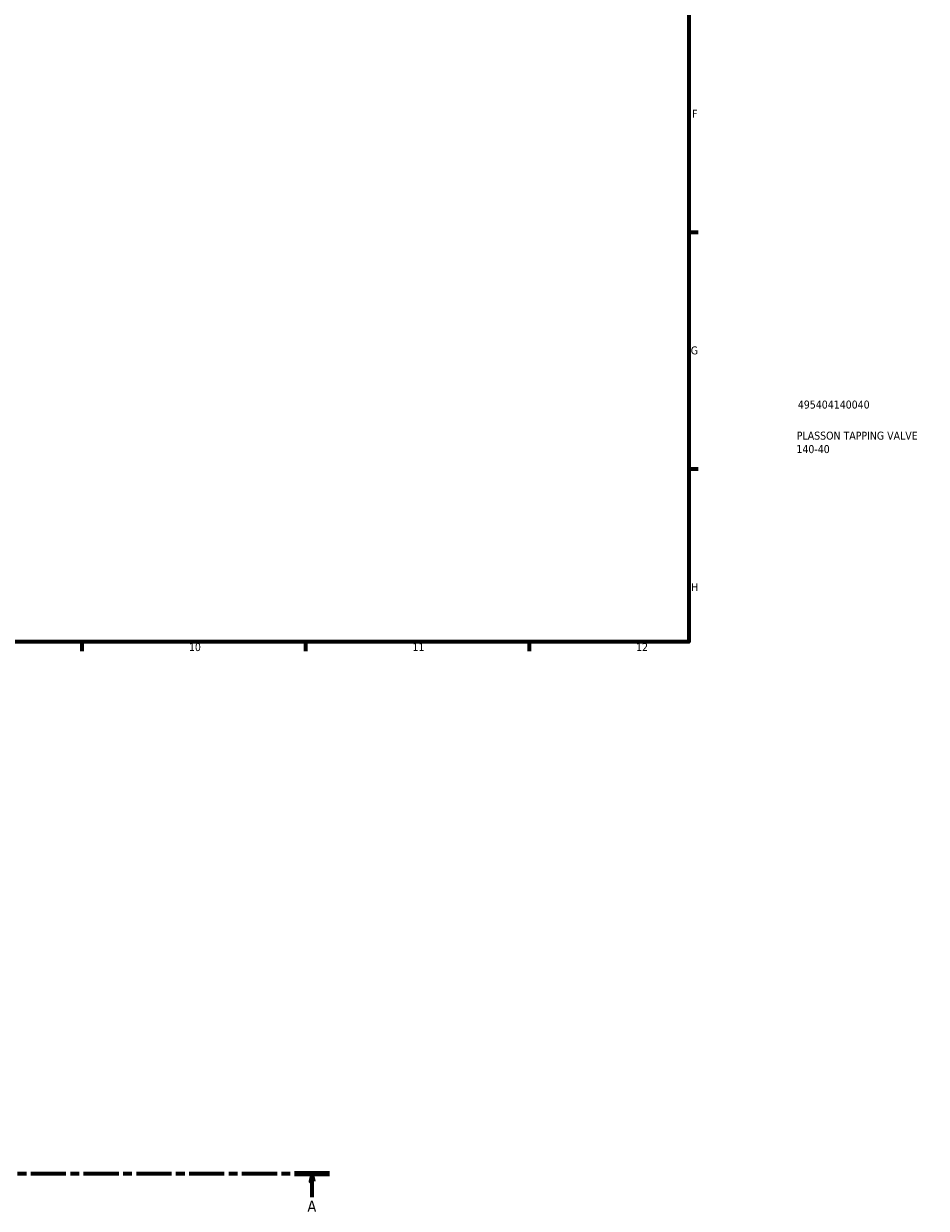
# Model space of a CAD drawing. Header units: millimetres. Extents: x 0 to 965, y -206 to 1211.
# Tile 4 of 8: x 613 to 895, y -158 to 214. Entities that reach past the tile are written whole.
import ezdxf

# ---------------------------------------------------------------- set-up
doc = ezdxf.new("R2010")
doc.units = ezdxf.units.MM
doc.linetypes.add('CHAIN', pattern=[0.3543, 0.2362, -0.0295, 0.0591, -0.0295])
for name, color, linetype, lineweight in [('Border (ISO)', 7, 'Continuous', 70), ('Section Line (ISO)', 7, 'CHAIN', 70), ('Title (ISO)', 7, 'Continuous', 50)]:
    doc.layers.add(name, color=color, linetype=linetype, lineweight=lineweight)
doc.styles.add('Label Text (ISO)', font='tahoma.ttf')
doc.styles.add('Note Text (ISO)', font='tahoma.ttf')

# ---------------------------------------------------------------- blocks, each defined once
blk = doc.blocks.new('Borders Default Border')
at = {"layer": 'Border (ISO)'}
for p, q in [((821, 148.5), (823.9, 148.5)), ((821, 74.25), (823.9, 74.25)), ((630.75, 20), (630.75, 17.1)), ((700.83, 20), (700.83, 17.1)), ((770.92, 20), (770.92, 17.1))]:
    blk.add_line(p, q, dxfattribs=at)
at = {"layer": 'Border (ISO)', "flags": 128}
blk.add_lwpolyline([(20, 20), (20, 574), (821, 574), (821, 20), (20, 20)], dxfattribs=at)
at = {"layer": 'Border (ISO)', "color": 232, "true_color": 0xca0064, "char_height": 2.5, "attachment_point": 7, "style": 'Note Text (ISO)'}
for s, insert in [('F', (822, 184.38)), ('G', (821.61, 110.08)), ('H', (821.74, 35.88)), ('10', (664.29, 17.05)), ('11', (734.37, 17.1)), ('12', (804.46, 17.1))]:
    blk.add_mtext(s, dxfattribs=dict(at, insert=insert))
blk = doc.blocks.new('Title Blocks ISO')
at = {"layer": 'Title (ISO)', "color": 232, "true_color": 0xca0064, "style": 'Note Text (ISO)'}
for tag, p in [('PART_NUMBER_001', (34.16, 73.14)), ('DESCRIPTION_001', (33.84, 63.4)), ('DESCRIPTION_002', (33.71, 59.18))]:
    blk.add_attdef(tag, p, '', height=2.5, dxfattribs=at)
blk = doc.blocks.new('2dTransSection0')
at = {"layer": 'Section Line (ISO)', "linetype": 'CHAIN', "ltscale": 46.681}
blk.add_line((283.95, -146.75), (708.37, -146.75), dxfattribs=at)
at = {"layer": 'Section Line (ISO)', "linetype": 'Continuous', "lineweight": 140}
for p, q in [((283.95, -146.75), (294.89, -146.75)), ((697.43, -146.75), (708.37, -146.75))]:
    blk.add_line(p, q, dxfattribs=at)
at = {"layer": 'Section Line (ISO)', "linetype": 'Continuous'}
for p, q in [((289.42, -146.75), (288.92, -149.25)), ((289.42, -149.25), (289.42, -146.75)), ((289.92, -149.25), (289.42, -146.75)), ((702.9, -146.75), (702.4, -149.25)), ((702.9, -149.25), (702.9, -146.75)), ((703.4, -149.25), (702.9, -146.75)), ((288.92, -149.25), (289.92, -149.25)), ((289.42, -154.16), (289.42, -149.25)), ((702.4, -149.25), (703.4, -149.25)), ((702.9, -154.16), (702.9, -149.25))]:
    blk.add_line(p, q, dxfattribs=at)
at = {"layer": 'Section Line (ISO)', "linetype": 'Continuous', "flags": 128}
for points in [[(289.92, -149.25), (289.42, -146.75), (288.92, -149.25), (289.92, -149.25)], [(703.4, -149.25), (702.9, -146.75), (702.4, -149.25), (703.4, -149.25)]]:
    blk.add_lwpolyline(points, dxfattribs=at)
at = {"layer": 'Section Line (ISO)'}
for points in [[(289.92, -149.25), (289.42, -146.75), (288.92, -149.25), (289.92, -149.25)], [(703.4, -149.25), (702.9, -146.75), (702.4, -149.25), (703.4, -149.25)]]:
    blk.add_solid(points, dxfattribs=at)
at = {"layer": 'Section Line (ISO)', "char_height": 3.5, "attachment_point": 7, "style": 'Label Text (ISO)'}
for insert in [(287.93, -158.75), (701.41, -158.75)]:
    blk.add_mtext('A', dxfattribs=dict(at, insert=insert))

msp = doc.modelspace()

# ---------------------------------------------------------------- block references
msp.add_blockref('Borders Default Border', (0, 0))
msp.add_blockref('Title Blocks ISO', (821, 20)).add_auto_attribs({'PART_NUMBER_001': '495404140040', 'DESCRIPTION_001': 'PLASSON TAPPING VALVE', 'DESCRIPTION_002': '140-40'})
at = {"layer": 'Section Line (ISO)'}
msp.add_blockref('2dTransSection0', (0, 0), dxfattribs=at)

doc.saveas('drawing.dxf')
